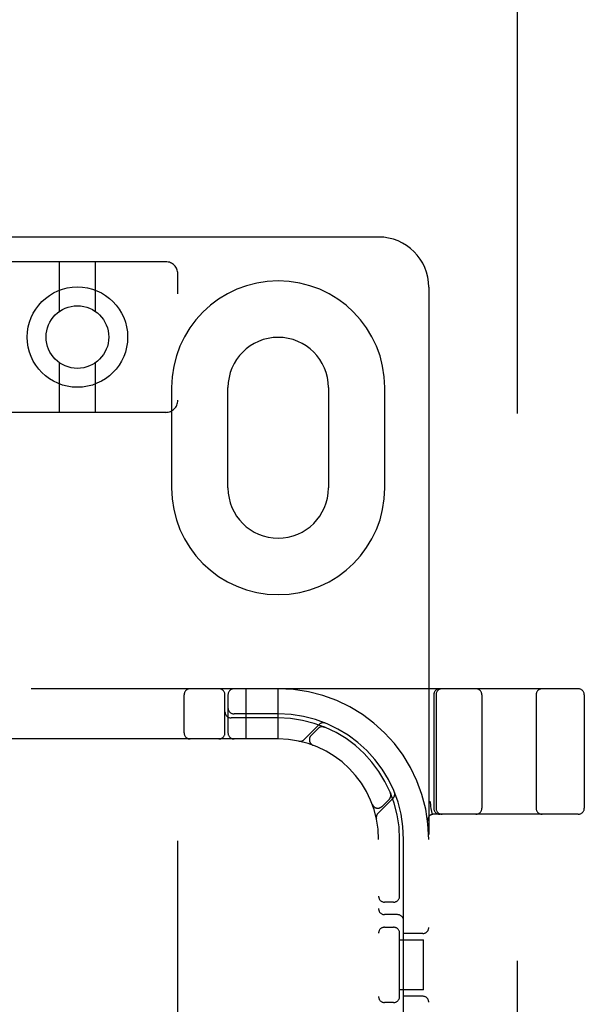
# Model space of a CAD drawing. Header units: inches. Extents: x 0 to 248, y 0 to 160.
# Tile 54 of 69: x 80.24 to 81.65, y 82.12 to 84.58. Entities that reach past the tile are written whole.
import ezdxf

# ---------------------------------------------------------------- set-up
doc = ezdxf.new("R2010")
doc.units = ezdxf.units.IN
doc.header["$LTSCALE"] = 13.627625
doc.header["$MEASUREMENT"] = 0
doc.linetypes.add('HIDDEN', pattern=[0.2, 0.1, -0.1])
doc.layers.add('DEFAULT_2', color=8, linetype='HIDDEN')

msp = doc.modelspace()

# ---------------------------------------------------------------- linework, layer by layer
at = {"layer": 'DEFAULT_2', "color": 8, "linetype": 'HIDDEN'}
for p, q in [((81.4801, 50.8884), (81.4801, 111.9304)), ((81.1341, 84.0344), (79.6341, 84.0344)), ((80.6041, 83.9727), (80.1641, 83.9727)), ((80.3391, 83.8489), (80.3391, 83.9727)), ((80.4291, 83.8489), (80.4291, 83.9727)), ((80.6341, 78.4422), (80.6341, 83.9427)), ((81.2591, 83.9094), (81.2591, 78.9094)), ((80.3391, 83.5977), (80.3391, 83.7215)), ((80.4291, 83.5977), (80.4291, 83.7215)), ((80.6185, 83.6594), (80.6185, 83.4094)), ((80.7591, 83.4094), (80.7591, 83.6594)), ((81.0091, 83.6594), (81.0091, 83.4094)), ((81.1497, 83.4094), (81.1497, 83.6594)), ((80.6041, 83.5977), (80.1641, 83.5977)), ((81.6316, 82.9094), (79.1366, 82.9094)), ((80.8041, 82.7844), (80.8041, 82.9094)), ((80.8841, 82.7844), (80.8841, 82.9094)), ((80.6497, 82.7994), (80.6497, 82.8944)), ((80.7516, 82.7994), (80.7516, 82.8944)), ((80.7591, 82.8944), (80.7591, 82.7994)), ((81.2716, 82.8944), (81.2716, 82.6119)), ((81.2772, 82.8944), (81.2772, 82.6119)), ((81.3916, 82.8944), (81.3916, 82.6119)), ((81.5266, 82.8944), (81.5266, 82.6119)), ((81.6466, 82.8944), (81.6466, 82.6119)), ((80.8841, 82.8369), (80.7666, 82.8369)), ((80.8841, 82.8469), (80.7741, 82.8469)), ((80.9864, 82.8206), (80.9488, 82.783)), ((80.9835, 82.8106), (80.9662, 82.7932)), ((80.9997, 82.8139), (80.9983, 82.8145)), ((80.8841, 82.7844), (79.8841, 82.7844)), ((80.9709, 82.7688), (80.9712, 82.7687)), ((80.9715, 82.7686), (80.9712, 82.7687)), ((81.1327, 82.5991), (81.1703, 82.6367)), ((81.143, 82.6165), (81.1603, 82.6338)), ((81.1642, 82.6486), (81.1636, 82.65)), ((81.1636, 82.65), (81.1636, 82.65)), ((81.1637, 82.6499), (81.1637, 82.6499)), ((81.1184, 82.6215), (81.1183, 82.6218)), ((81.1184, 82.6215), (81.1185, 82.6212)), ((81.2643, 82.6115), (81.2644, 82.611)), ((81.2644, 82.611), (81.2678, 82.5965)), ((81.2563, 82.5801), (81.2563, 82.5801)), ((81.6316, 82.5969), (81.2712, 82.5969)), ((81.1341, 80.2844), (81.1341, 82.5344)), ((81.1866, 82.3902), (81.1866, 82.5344)), ((81.1966, 81.9244), (81.1966, 82.5344)), ((81.1716, 82.3781), (81.1491, 82.3781)), ((81.1816, 82.3469), (81.1491, 82.3469)), ((81.1491, 82.3156), (81.1716, 82.3156)), ((81.1866, 82.1402), (81.1866, 82.3036)), ((81.2441, 82.3), (81.1966, 82.3)), ((81.1866, 82.2844), (81.2461, 82.2844)), ((81.2461, 82.1594), (81.2461, 82.2844)), ((81.2461, 82.1594), (81.1866, 82.1594)), ((81.2441, 82.1438), (81.1966, 82.1438)), ((81.1716, 82.1281), (81.1491, 82.1281))]:
    msp.add_line(p, q, dxfattribs=at)
for points in [[(80.9959, 82.8149), (80.996, 82.8149), (80.9964, 82.8148), (80.9967, 82.8148), (80.9971, 82.8147), (80.9974, 82.8146), (80.9977, 82.8145), (80.9981, 82.8145), (80.9984, 82.8144), (80.9986, 82.8143), (80.9989, 82.8142), (80.9992, 82.8141), (80.9994, 82.814), (80.9995, 82.814), (80.9996, 82.814)], [(80.9996, 82.814), (80.9997, 82.8139), (80.9997, 82.8139)], [(81.1637, 82.6499), (81.1637, 82.6498), (81.1638, 82.6496), (81.1638, 82.6494), (81.1639, 82.6492), (81.164, 82.649), (81.1641, 82.6487), (81.1641, 82.6485), (81.1642, 82.6482), (81.1643, 82.6479), (81.1643, 82.6477), (81.1644, 82.6474), (81.1645, 82.6471), (81.1645, 82.6469), (81.1645, 82.6466), (81.1646, 82.6463), (81.1646, 82.6461)], [(81.2622, 82.6298), (81.2628, 82.6254), (81.2633, 82.6209), (81.2638, 82.6163), (81.2643, 82.6115)]]:
    msp.add_lwpolyline(points, dxfattribs=at)
for radius in [0.125, 0.078]:
    msp.add_circle((80.3841, 83.7852), radius, dxfattribs=at)
for centre, radius, start, end in [((81.1341, 83.9094), 0.125, 0, 90), ((80.6041, 83.9427), 0.03, 0, 90), ((80.8841, 83.6594), 0.2656, 0, 180), ((80.8841, 83.6594), 0.125, 0, 180), ((80.6041, 83.6277), 0.03, 270, 360), ((80.8841, 83.4094), 0.2656, 180, 360), ((80.8841, 83.4094), 0.125, 180, 360), ((80.6647, 82.8944), 0.015, 90, 180), ((80.7366, 82.8944), 0.015, 0, 90), ((80.7741, 82.8944), 0.015, 90, 180), ((80.8841, 82.5344), 0.375, 0, 90), ((81.2866, 82.8944), 0.015, 90, 180), ((81.2922, 82.8944), 0.015, 90, 180), ((81.3766, 82.8944), 0.015, 0, 90), ((81.5416, 82.8944), 0.015, 90, 180), ((81.6316, 82.8944), 0.015, 0, 90), ((80.7666, 82.8519), 0.015, 180, 270), ((80.7741, 82.8619), 0.015, 180, 270), ((80.8841, 82.5344), 0.3125, 0, 90), ((80.8841, 82.5344), 0.3025, 0, 90), ((80.9941, 82.8), 0.015, 67.4954, 135), ((80.9967, 82.8103), 0.0145, 67.8042, 135), ((80.6647, 82.7994), 0.015, 180, 270), ((80.7366, 82.7994), 0.015, 270, 360), ((80.7741, 82.7994), 0.015, 180, 270), ((80.8841, 82.5344), 0.25, 0, 90), ((80.9386, 82.7932), 0.0145, 258.1145, 315), ((80.9768, 82.7826), 0.015, 135, 249.5253), ((81.1497, 82.6444), 0.015, 315, 22.5046), ((81.16, 82.647), 0.0145, 315, 22.1958), ((81.1324, 82.6271), 0.015, 200.4747, 315), ((81.2866, 82.6119), 0.015, 180, 270), ((81.2922, 82.6119), 0.015, 180, 270), ((81.3766, 82.6119), 0.015, 270, 360), ((81.5416, 82.6119), 0.015, 180, 270), ((81.6316, 82.6119), 0.015, 270, 360), ((81.1429, 82.5889), 0.0145, 135, 191.8855), ((81.2712, 82.5819), 0.015, 90, 186.9957), ((81.1491, 82.3931), 0.015, 180, 270), ((81.1716, 82.3931), 0.015, 270, 0), ((81.1491, 82.3619), 0.015, 180, 270), ((81.1816, 82.3319), 0.015, 0, 90), ((81.1491, 82.3006), 0.015, 90, 180), ((81.1716, 82.3006), 0.015, 0, 90), ((81.2441, 82.315), 0.015, 270, 360), ((81.1491, 82.1431), 0.015, 180, 270), ((81.1716, 82.1431), 0.015, 270, 360), ((81.2441, 82.1288), 0.015, 0, 90)]:
    msp.add_arc(centre, radius, start, end, dxfattribs=at)

doc.saveas('drawing.dxf')
